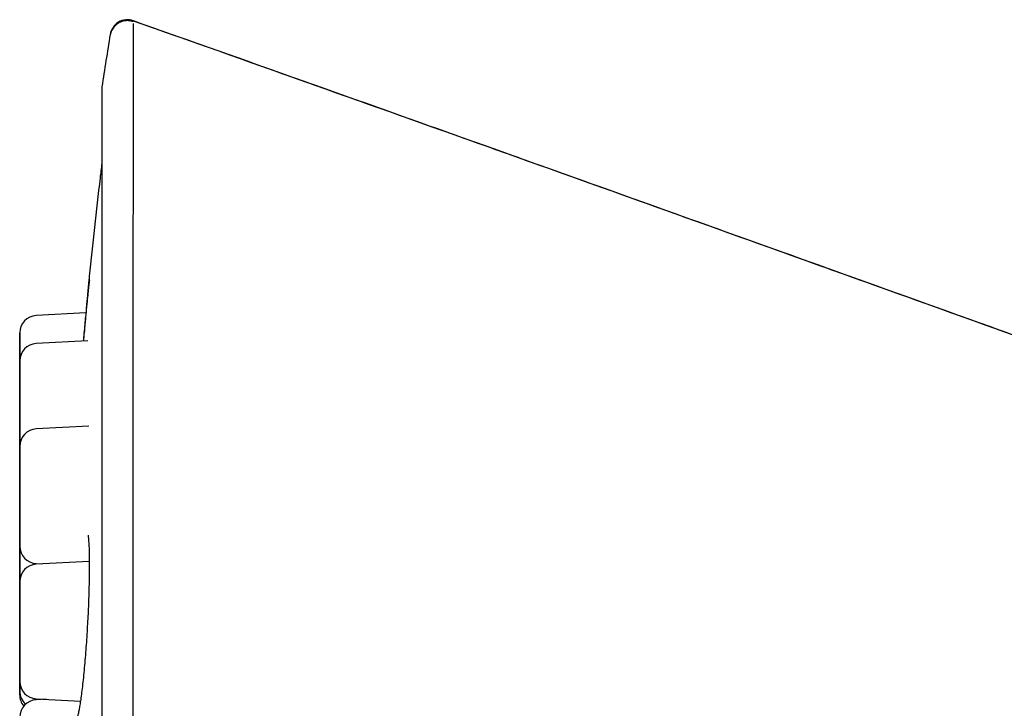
# Model space of a CAD drawing. Header units: millimetres. Extents: x 8 to 1191, y 12 to 1197.
# Tile 39 of 60: x 372 to 389, y 1138 to 1150. Entities that reach past the tile are written whole.
import ezdxf

# ---------------------------------------------------------------- set-up
doc = ezdxf.new("R2010")
doc.units = ezdxf.units.MM

msp = doc.modelspace()

# ---------------------------------------------------------------- linework, layer by layer
at = {"color": 7, "linetype": 'Continuous', "lineweight": 30}
for p, q in [((373.037, 1144.904), (372.181, 1144.859)), ((373.066, 1144.423), (372.181, 1144.376)), ((371.896, 1144.025), (371.896, 1144.011)), ((373.087, 1142.954), (372.181, 1142.906)), ((371.896, 1142.841), (371.897, 1142.827)), ((371.896, 1142.489), (371.896, 1142.481)), ((371.896, 1142.4), (371.896, 1142.41)), ((371.897, 1142.359), (371.897, 1142.346)), ((371.896, 1142.293), (371.897, 1142.27)), ((371.897, 1140.88), (371.896, 1140.859)), ((372.181, 1140.589), (372.279, 1140.584)), ((373.094, 1140.627), (372.182, 1140.579)), ((371.896, 1140.127), (371.896, 1140.105)), ((371.896, 1140.058), (371.896, 1140.044)), ((371.896, 1139.141), (371.897, 1139.127)), ((372.349, 1138.253), (372.181, 1138.244)), ((372.182, 1138.262), (372.942, 1138.222))]:
    msp.add_line(p, q, dxfattribs=at)
at = {"color": 7, "linetype": 'Continuous', "lineweight": 30, "flags": 128}
for points in [[(371.896, 1143.694), (371.896, 1143.756), (371.896, 1143.818), (371.896, 1143.878), (371.896, 1143.937), (371.896, 1143.993), (371.896, 1144.046), (371.896, 1144.095), (371.896, 1144.14), (371.896, 1144.181), (371.896, 1144.217), (371.896, 1144.248), (371.896, 1144.273), (371.896, 1144.292), (371.896, 1144.305), (371.896, 1144.312), (371.896, 1144.313), (371.896, 1144.307), (371.896, 1144.295), (371.896, 1144.277), (371.896, 1144.253), (371.896, 1144.224), (371.896, 1144.189), (371.896, 1144.149), (371.896, 1144.104), (371.896, 1144.055), (371.896, 1144.003), (371.896, 1143.947), (371.896, 1143.889), (371.896, 1143.829), (371.896, 1143.768), (371.896, 1143.706), (371.896, 1143.644), (371.896, 1143.583), (371.896, 1143.522), (371.896, 1143.464), (371.896, 1143.408), (371.896, 1143.355), (371.896, 1143.306), (371.896, 1143.26), (371.896, 1143.219), (371.896, 1143.183), (371.896, 1143.153), (371.896, 1143.128), (371.896, 1143.108), (371.896, 1143.095), (371.896, 1143.088), (371.896, 1143.088), (371.896, 1143.094), (371.896, 1143.105), (371.896, 1143.123), (371.896, 1143.147), (371.896, 1143.177), (371.896, 1143.212), (371.896, 1143.252), (371.896, 1143.297), (371.896, 1143.345), (371.896, 1143.398), (371.896, 1143.453), (371.896, 1143.511), (371.896, 1143.571), (371.896, 1143.632), (371.896, 1143.694)], [(371.897, 1143.226), (371.897, 1143.307), (371.897, 1143.387), (371.897, 1143.465), (371.897, 1143.542), (371.897, 1143.621), (371.897, 1143.696), (371.897, 1143.766), (371.897, 1143.831), (371.897, 1143.889), (371.897, 1143.94), (371.897, 1143.97), (371.897, 1143.997), (371.897, 1144.02), (371.897, 1144.052), (371.897, 1144.071), (371.897, 1144.077), (371.897, 1144.072), (371.897, 1144.06), (371.897, 1144.041), (371.897, 1144.013), (371.897, 1143.976), (371.897, 1143.932), (371.897, 1143.879), (371.897, 1143.819), (371.897, 1143.754), (371.897, 1143.683), (371.897, 1143.633), (371.897, 1143.581), (371.897, 1143.526), (371.897, 1143.423), (371.897, 1143.318), (371.897, 1143.21), (371.897, 1143.129), (371.897, 1143.049), (371.897, 1142.971), (371.897, 1142.894), (371.897, 1142.814), (371.897, 1142.74), (371.897, 1142.67), (371.897, 1142.605), (371.897, 1142.546), (371.897, 1142.495), (371.897, 1142.466), (371.897, 1142.439), (371.897, 1142.416), (371.897, 1142.384), (371.897, 1142.365), (371.897, 1142.359), (371.897, 1142.363), (371.897, 1142.376), (371.897, 1142.395), (371.897, 1142.422), (371.897, 1142.459), (371.897, 1142.459)], [(371.896, 1143.146), (371.896, 1143.208), (371.896, 1143.27), (371.896, 1143.33), (371.896, 1143.388), (371.896, 1143.444), (371.896, 1143.497), (371.896, 1143.547), (371.896, 1143.592), (371.896, 1143.633), (371.896, 1143.669), (371.896, 1143.7), (371.896, 1143.725), (371.896, 1143.744), (371.896, 1143.757), (371.896, 1143.764), (371.896, 1143.764), (371.896, 1143.759), (371.896, 1143.747), (371.896, 1143.729), (371.896, 1143.705), (371.896, 1143.675), (371.896, 1143.64), (371.896, 1143.6), (371.896, 1143.556), (371.896, 1143.507), (371.896, 1143.455), (371.896, 1143.399), (371.896, 1143.341), (371.896, 1143.281), (371.896, 1143.22), (371.896, 1143.158), (371.896, 1143.096), (371.896, 1143.034), (371.896, 1142.974), (371.896, 1142.916), (371.896, 1142.86), (371.896, 1142.807), (371.896, 1142.757), (371.896, 1142.712), (371.896, 1142.671), (371.896, 1142.635), (371.896, 1142.604), (371.896, 1142.579), (371.896, 1142.56), (371.896, 1142.547), (371.896, 1142.54), (371.896, 1142.54), (371.896, 1142.545), (371.896, 1142.557), (371.896, 1142.575), (371.896, 1142.599), (371.896, 1142.629), (371.896, 1142.664), (371.896, 1142.704), (371.896, 1142.748), (371.896, 1142.797), (371.896, 1142.849), (371.896, 1142.905), (371.896, 1142.963), (371.896, 1143.023), (371.896, 1143.084), (371.896, 1143.146)], [(371.897, 1143.212), (371.897, 1143.274), (371.897, 1143.335), (371.897, 1143.396), (371.897, 1143.454), (371.897, 1143.51), (371.897, 1143.563), (371.897, 1143.613), (371.897, 1143.658), (371.897, 1143.699), (371.897, 1143.735), (371.897, 1143.766), (371.897, 1143.791), (371.897, 1143.81), (371.897, 1143.823), (371.897, 1143.83), (371.897, 1143.83), (371.897, 1143.825), (371.897, 1143.813), (371.897, 1143.795), (371.897, 1143.771), (371.897, 1143.741), (371.897, 1143.706), (371.897, 1143.666), (371.897, 1143.622), (371.897, 1143.573), (371.897, 1143.52), (371.897, 1143.465), (371.897, 1143.407), (371.897, 1143.347), (371.897, 1143.286), (371.897, 1143.224), (371.897, 1143.162), (371.897, 1143.1), (371.897, 1143.04), (371.897, 1142.982), (371.897, 1142.926), (371.897, 1142.873), (371.897, 1142.823), (371.897, 1142.778), (371.897, 1142.737), (371.897, 1142.701), (371.897, 1142.67), (371.897, 1142.645), (371.897, 1142.626), (371.897, 1142.613), (371.897, 1142.606), (371.897, 1142.605), (371.897, 1142.611), (371.897, 1142.623), (371.897, 1142.641), (371.897, 1142.665), (371.897, 1142.695), (371.897, 1142.73), (371.897, 1142.77), (371.897, 1142.814), (371.897, 1142.863), (371.897, 1142.915), (371.897, 1142.971), (371.897, 1143.029), (371.897, 1143.089), (371.897, 1143.15), (371.897, 1143.212)], [(371.896, 1142.424), (371.896, 1142.456), (371.896, 1142.475), (371.896, 1142.481), (371.896, 1142.476), (371.896, 1142.464), (371.896, 1142.445), (371.896, 1142.417), (371.896, 1142.38), (371.896, 1142.336), (371.896, 1142.283), (371.896, 1142.223), (371.896, 1142.158), (371.896, 1142.087), (371.896, 1142.037), (371.896, 1141.985), (371.896, 1141.93), (371.896, 1141.827), (371.896, 1141.722), (371.896, 1141.614), (371.896, 1141.533), (371.896, 1141.453), (371.896, 1141.375), (371.896, 1141.298), (371.896, 1141.218), (371.896, 1141.143), (371.896, 1141.074), (371.896, 1141.009), (371.896, 1140.95), (371.896, 1140.899), (371.896, 1140.87), (371.896, 1140.843), (371.896, 1140.82), (371.896, 1140.788), (371.896, 1140.769), (371.896, 1140.763), (371.896, 1140.767), (371.896, 1140.779), (371.896, 1140.799), (371.896, 1140.799)], [(371.897, 1142.361), (371.897, 1142.358), (371.897, 1142.349), (371.897, 1142.334), (371.897, 1142.313), (371.897, 1142.286), (371.897, 1142.254), (371.897, 1142.217), (371.897, 1142.174), (371.897, 1142.128), (371.897, 1142.077), (371.897, 1142.023), (371.897, 1141.966), (371.897, 1141.907), (371.897, 1141.846), (371.897, 1141.785), (371.897, 1141.723), (371.897, 1141.661), (371.897, 1141.6), (371.897, 1141.54), (371.897, 1141.483), (371.897, 1141.428), (371.897, 1141.377), (371.897, 1141.33), (371.897, 1141.286), (371.897, 1141.248), (371.897, 1141.215), (371.897, 1141.187), (371.897, 1141.165), (371.897, 1141.149), (371.897, 1141.139), (371.897, 1141.135), (371.897, 1141.137), (371.897, 1141.146), (371.897, 1141.161), (371.897, 1141.182), (371.897, 1141.209), (371.897, 1141.241), (371.897, 1141.279), (371.897, 1141.321), (371.897, 1141.368), (371.897, 1141.418), (371.897, 1141.472), (371.897, 1141.529), (371.897, 1141.588), (371.897, 1141.649), (371.897, 1141.711), (371.897, 1141.773), (371.897, 1141.835), (371.897, 1141.896), (371.897, 1141.955), (371.897, 1142.012), (371.897, 1142.067), (371.897, 1142.118), (371.897, 1142.166), (371.897, 1142.209), (371.897, 1142.247), (371.897, 1142.281), (371.897, 1142.309), (371.897, 1142.331), (371.897, 1142.347), (371.897, 1142.357), (371.897, 1142.361)], [(371.896, 1141.616), (371.896, 1141.678), (371.896, 1141.739), (371.896, 1141.8), (371.896, 1141.858), (371.896, 1141.914), (371.896, 1141.967), (371.896, 1142.017), (371.896, 1142.062), (371.896, 1142.103), (371.896, 1142.139), (371.896, 1142.17), (371.896, 1142.195), (371.896, 1142.214), (371.896, 1142.227), (371.896, 1142.234), (371.896, 1142.234), (371.896, 1142.229), (371.896, 1142.217), (371.896, 1142.199), (371.896, 1142.175), (371.896, 1142.145), (371.896, 1142.11), (371.896, 1142.07), (371.896, 1142.026), (371.896, 1141.977), (371.896, 1141.924), (371.896, 1141.869), (371.896, 1141.811), (371.896, 1141.751), (371.896, 1141.69), (371.896, 1141.628), (371.896, 1141.566), (371.896, 1141.504), (371.896, 1141.444), (371.896, 1141.386), (371.896, 1141.33), (371.896, 1141.277), (371.896, 1141.227), (371.896, 1141.182), (371.896, 1141.141), (371.896, 1141.105), (371.896, 1141.074), (371.896, 1141.049), (371.896, 1141.03), (371.896, 1141.017), (371.896, 1141.01), (371.896, 1141.009), (371.896, 1141.015), (371.896, 1141.027), (371.896, 1141.045), (371.896, 1141.069), (371.896, 1141.099), (371.896, 1141.134), (371.896, 1141.174), (371.896, 1141.218), (371.896, 1141.267), (371.896, 1141.319), (371.896, 1141.375), (371.896, 1141.433), (371.896, 1141.493), (371.896, 1141.554), (371.896, 1141.616)], [(371.896, 1139.995), (371.896, 1140.057), (371.896, 1140.118), (371.896, 1140.178), (371.896, 1140.237), (371.896, 1140.293), (371.896, 1140.346), (371.896, 1140.395), (371.896, 1140.441), (371.896, 1140.482), (371.896, 1140.517), (371.896, 1140.548), (371.896, 1140.573), (371.896, 1140.592), (371.896, 1140.605), (371.896, 1140.612), (371.896, 1140.613), (371.896, 1140.607), (371.896, 1140.595), (371.896, 1140.577), (371.896, 1140.553), (371.896, 1140.524), (371.896, 1140.489), (371.896, 1140.449), (371.896, 1140.404), (371.896, 1140.355), (371.896, 1140.303), (371.896, 1140.248), (371.896, 1140.19), (371.896, 1140.13), (371.896, 1140.068), (371.896, 1140.006), (371.896, 1139.944), (371.896, 1139.883), (371.896, 1139.823), (371.896, 1139.764), (371.896, 1139.708), (371.896, 1139.655), (371.896, 1139.606), (371.896, 1139.56), (371.896, 1139.519), (371.896, 1139.483), (371.896, 1139.453), (371.896, 1139.428), (371.896, 1139.409), (371.896, 1139.396), (371.896, 1139.389), (371.896, 1139.388), (371.896, 1139.394), (371.896, 1139.406), (371.896, 1139.424), (371.896, 1139.448), (371.896, 1139.477), (371.896, 1139.512), (371.896, 1139.552), (371.896, 1139.597), (371.896, 1139.645), (371.896, 1139.698), (371.896, 1139.753), (371.896, 1139.811), (371.896, 1139.871), (371.896, 1139.933), (371.896, 1139.995)], [(371.897, 1139.414), (371.897, 1139.476), (371.897, 1139.538), (371.897, 1139.598), (371.897, 1139.657), (371.897, 1139.713), (371.897, 1139.766), (371.897, 1139.815), (371.897, 1139.86), (371.897, 1139.901), (371.897, 1139.937), (371.897, 1139.968), (371.897, 1139.993), (371.897, 1140.012), (371.897, 1140.025), (371.897, 1140.032), (371.897, 1140.033), (371.897, 1140.027), (371.897, 1140.015), (371.897, 1139.997), (371.897, 1139.973), (371.897, 1139.944), (371.897, 1139.909), (371.897, 1139.869), (371.897, 1139.824), (371.897, 1139.775), (371.897, 1139.723), (371.897, 1139.667), (371.897, 1139.609), (371.897, 1139.549), (371.897, 1139.488), (371.897, 1139.426), (371.897, 1139.364), (371.897, 1139.303), (371.897, 1139.242), (371.897, 1139.184), (371.897, 1139.128), (371.897, 1139.075), (371.897, 1139.026), (371.897, 1138.98), (371.897, 1138.939), (371.897, 1138.903), (371.897, 1138.873), (371.897, 1138.848), (371.897, 1138.828), (371.897, 1138.815), (371.897, 1138.808), (371.897, 1138.808), (371.897, 1138.814), (371.897, 1138.825), (371.897, 1138.843), (371.897, 1138.867), (371.897, 1138.897), (371.897, 1138.932), (371.897, 1138.972), (371.897, 1139.017), (371.897, 1139.065), (371.897, 1139.118), (371.897, 1139.173), (371.897, 1139.231), (371.897, 1139.291), (371.897, 1139.352), (371.897, 1139.414)], [(371.896, 1139.24), (371.896, 1139.302), (371.896, 1139.363), (371.896, 1139.424), (371.896, 1139.482), (371.896, 1139.538), (371.896, 1139.591), (371.896, 1139.64), (371.896, 1139.686), (371.896, 1139.727), (371.896, 1139.763), (371.896, 1139.793), (371.896, 1139.818), (371.896, 1139.838), (371.896, 1139.851), (371.896, 1139.857), (371.896, 1139.858), (371.896, 1139.852), (371.896, 1139.84), (371.896, 1139.822), (371.896, 1139.799), (371.896, 1139.769), (371.896, 1139.734), (371.896, 1139.694), (371.896, 1139.649), (371.896, 1139.601), (371.896, 1139.548), (371.896, 1139.493), (371.896, 1139.435), (371.896, 1139.375), (371.896, 1139.314), (371.896, 1139.252), (371.896, 1139.19), (371.896, 1139.128), (371.896, 1139.068), (371.896, 1139.009), (371.896, 1138.953), (371.896, 1138.9), (371.896, 1138.851), (371.896, 1138.806), (371.896, 1138.765), (371.896, 1138.729), (371.896, 1138.698), (371.896, 1138.673), (371.896, 1138.654), (371.896, 1138.641), (371.896, 1138.634), (371.896, 1138.633), (371.896, 1138.639), (371.896, 1138.651), (371.896, 1138.669), (371.896, 1138.693), (371.896, 1138.722), (371.896, 1138.757), (371.896, 1138.797), (371.896, 1138.842), (371.896, 1138.891), (371.896, 1138.943), (371.896, 1138.999), (371.896, 1139.057), (371.896, 1139.117), (371.896, 1139.178), (371.896, 1139.24)], [(371.897, 1139.245), (371.897, 1139.307), (371.897, 1139.369), (371.897, 1139.429), (371.897, 1139.487), (371.897, 1139.543), (371.897, 1139.596), (371.897, 1139.646), (371.897, 1139.691), (371.897, 1139.732), (371.897, 1139.768), (371.897, 1139.799), (371.897, 1139.824), (371.897, 1139.843), (371.897, 1139.856), (371.897, 1139.863), (371.897, 1139.864), (371.897, 1139.858), (371.897, 1139.846), (371.897, 1139.828), (371.897, 1139.804), (371.897, 1139.774), (371.897, 1139.739), (371.897, 1139.699), (371.897, 1139.655), (371.897, 1139.606), (371.897, 1139.554), (371.897, 1139.498), (371.897, 1139.44), (371.897, 1139.38), (371.897, 1139.319), (371.897, 1139.257), (371.897, 1139.195), (371.897, 1139.134), (371.897, 1139.073), (371.897, 1139.015), (371.897, 1138.959), (371.897, 1138.906), (371.897, 1138.856), (371.897, 1138.811), (371.897, 1138.77), (371.897, 1138.734), (371.897, 1138.703), (371.897, 1138.678), (371.897, 1138.659), (371.897, 1138.646), (371.897, 1138.639), (371.897, 1138.639), (371.897, 1138.644), (371.897, 1138.656), (371.897, 1138.674), (371.897, 1138.698), (371.897, 1138.728), (371.897, 1138.763), (371.897, 1138.803), (371.897, 1138.847), (371.897, 1138.896), (371.897, 1138.949), (371.897, 1139.004), (371.897, 1139.062), (371.897, 1139.122), (371.897, 1139.183), (371.897, 1139.245)], [(371.896, 1139.179), (371.896, 1139.241), (371.896, 1139.303), (371.896, 1139.363), (371.896, 1139.421), (371.896, 1139.477), (371.896, 1139.53), (371.896, 1139.58), (371.896, 1139.625), (371.896, 1139.666), (371.896, 1139.702), (371.896, 1139.733), (371.896, 1139.758), (371.896, 1139.777), (371.896, 1139.79), (371.896, 1139.797), (371.896, 1139.798), (371.896, 1139.792), (371.896, 1139.78), (371.896, 1139.762), (371.896, 1139.738), (371.896, 1139.708), (371.896, 1139.673), (371.896, 1139.633), (371.896, 1139.589), (371.896, 1139.54), (371.896, 1139.488), (371.896, 1139.432), (371.896, 1139.374), (371.896, 1139.314), (371.896, 1139.253), (371.896, 1139.191), (371.896, 1139.129), (371.896, 1139.068), (371.896, 1139.007), (371.896, 1138.949), (371.896, 1138.893), (371.896, 1138.84), (371.896, 1138.79), (371.896, 1138.745), (371.896, 1138.704), (371.896, 1138.668), (371.896, 1138.637), (371.896, 1138.612), (371.896, 1138.593), (371.896, 1138.58), (371.896, 1138.573), (371.896, 1138.573), (371.896, 1138.578), (371.896, 1138.59), (371.896, 1138.608), (371.896, 1138.632), (371.896, 1138.662), (371.896, 1138.697), (371.896, 1138.737), (371.896, 1138.781), (371.896, 1138.83), (371.896, 1138.883), (371.896, 1138.938), (371.896, 1138.996), (371.896, 1139.056), (371.896, 1139.117), (371.896, 1139.179)]]:
    msp.add_lwpolyline(points, dxfattribs=at)
at = {"color": 7, "linetype": 'Continuous', "lineweight": 30}
for centre, radius, start, end in [((373.75, 1149.652), 0.3, 70.541, 170.7916), ((482.047, 1132.101), 110.01, 170.79691, 171.26956), ((372.196, 1144.559), 0.3, 92.9999, 179.9952), ((372.197, 1144.077), 0.3, 92.9999, 179.9952), ((372.197, 1142.607), 0.3, 92.9999, 179.9952), ((372.197, 1140.889), 0.3, 179.9952, 266.9999), ((372.197, 1140.279), 0.3, 92.9999, 179.9952), ((372.197, 1138.561), 0.3, 179.9952, 266.9999), ((372.196, 1138.326), 0.3, 179.9952, 219.6103), ((372.197, 1138.392), 0.3, 179.9952, 228.2689), ((372.197, 1137.945), 0.3, 92.9999, 179.9952)]:
    msp.add_arc(centre, radius, start, end, dxfattribs=at)
for points, knots in [([(373.85, 1149.919), (373.826, 1149.926), (373.779, 1149.938), (373.718, 1149.936), (373.675, 1149.927), (373.645, 1149.918), (373.613, 1149.904), (373.572, 1149.88), (373.532, 1149.845), (373.501, 1149.806), (373.48, 1149.769), (373.463, 1149.729), (373.457, 1149.699), (373.454, 1149.685)], [0, 0, 0, 0, 0.146145, 0.273451, 0.343888, 0.400961, 0.449167, 0.545756, 0.674081, 0.748786, 0.829024, 0.913326, 1, 1, 1, 1]), ([(373.85, 1149.888), (373.85, 1149.876), (373.85, 1149.843), (373.85, 1149.527), (373.849, 1148.983), (373.848, 1148.234), (373.847, 1147.315), (373.846, 1146.25), (373.846, 1145.062), (373.845, 1143.634), (373.844, 1141.952), (373.843, 1140.02), (373.842, 1138.354), (373.841, 1137.017), (373.84, 1136.026), (373.839, 1135.042), (373.838, 1134.068), (373.836, 1133.108), (373.834, 1131.685), (373.831, 1129.793), (373.828, 1127.469), (373.823, 1125.225), (373.815, 1123.102), (373.803, 1121.135), (373.787, 1119.354), (373.765, 1117.792), (373.741, 1116.472), (373.717, 1115.412), (373.701, 1114.642), (373.701, 1114.141), (373.727, 1114.061), (373.74, 1114.021)], [0, 0, 0, 0, 0.0207906, 0.0578858, 0.0941646, 0.1296281, 0.1642674, 0.1980912, 0.2311057, 0.2633118, 0.304974, 0.3451988, 0.3839914, 0.4028537, 0.4213554, 0.4394973, 0.45728, 0.4747041, 0.4917708, 0.534524, 0.5772232, 0.6198681, 0.6624443, 0.7049348, 0.7473402, 0.7896533, 0.8318699, 0.8740092, 0.9160856, 0.958087, 1, 1, 1, 1]), ([(373.85, 1149.935), (374.832, 1149.588), (376.791, 1148.894), (379.72, 1147.851), (382.631, 1146.811), (385.526, 1145.773), (388.405, 1144.74), (391.437, 1143.652), (394.621, 1142.511), (397.955, 1141.319), (401.27, 1140.14), (403.474, 1139.362), (404.573, 1138.975)], [0, 0, 0, 0, 0.095813, 0.191113, 0.285902, 0.380178, 0.473945, 0.567201, 0.676458, 0.785009, 0.892856, 1, 1, 1, 1]), ([(404.558, 1138.974), (403.678, 1139.285), (401.85, 1139.929), (399.072, 1140.916), (396.216, 1141.935), (393.346, 1142.963), (390.46, 1143.998), (387.614, 1145.02), (384.809, 1146.027), (382.044, 1147.018), (379.263, 1148.011), (376.533, 1148.983), (374.729, 1149.622), (373.857, 1149.93)], [0, 0, 0, 0, 0.085876, 0.178368, 0.271379, 0.364909, 0.458959, 0.553531, 0.643177, 0.733287, 0.823863, 0.914905, 1, 1, 1, 1]), ([(373.312, 1148.797), (373.311, 1148.796), (373.311, 1148.792), (373.31, 1148.787), (373.31, 1148.781), (373.31, 1148.777), (373.309, 1148.775), (373.309, 1148.772), (373.309, 1148.771), (373.309, 1148.769), (373.309, 1148.766), (373.309, 1148.76), (373.309, 1148.746), (373.309, 1148.726), (373.309, 1148.701), (373.309, 1148.671), (373.309, 1148.635), (373.309, 1148.593), (373.309, 1148.546), (373.309, 1148.493), (373.309, 1148.435), (373.309, 1148.371), (373.309, 1148.302), (373.309, 1148.227), (373.309, 1148.147), (373.309, 1148.061), (373.309, 1147.97), (373.309, 1147.874), (373.309, 1147.772), (373.309, 1147.665), (373.309, 1147.565), (373.309, 1147.498), (373.309, 1147.471)], [0, 0, 0, 0, 0.0005016, 0.0018877, 0.0030104, 0.0041813, 0.0060203, 0.0088057, 0.0134679, 0.0219178, 0.0392186, 0.0852361, 0.1343497, 0.181093, 0.2275142, 0.2738451, 0.32014, 0.3664177, 0.4126862, 0.4589493, 0.505209, 0.5514665, 0.5977225, 0.6439774, 0.6902315, 0.736485, 0.7827381, 0.8289909, 0.8752434, 0.9214956, 0.9677477, 1, 1, 1, 1]), ([(373.309, 1148.766), (373.309, 1148.766), (373.309, 1148.766), (373.309, 1148.764), (373.309, 1148.758), (373.309, 1148.747), (373.309, 1148.729), (373.309, 1148.706), (373.31, 1148.676), (373.31, 1148.641), (373.31, 1148.601), (373.31, 1148.555), (373.31, 1148.503), (373.31, 1148.446), (373.31, 1148.383), (373.31, 1148.315), (373.31, 1148.241), (373.31, 1148.162), (373.31, 1148.077), (373.31, 1147.987), (373.31, 1147.892), (373.31, 1147.791), (373.31, 1147.686), (373.31, 1147.574), (373.31, 1147.458), (373.31, 1147.336), (373.31, 1147.209), (373.31, 1147.078), (373.31, 1146.941), (373.31, 1146.799), (373.31, 1146.652), (373.31, 1146.5), (373.31, 1146.343), (373.31, 1146.182), (373.31, 1146.016), (373.31, 1145.845), (373.31, 1145.669), (373.31, 1145.489), (373.31, 1145.305), (373.31, 1145.115), (373.31, 1144.922), (373.31, 1144.724), (373.31, 1144.522), (373.31, 1144.316), (373.31, 1144.105), (373.31, 1143.891), (373.31, 1143.673), (373.31, 1143.45), (373.31, 1143.224), (373.31, 1142.994), (373.31, 1142.761), (373.31, 1142.524), (373.31, 1142.283), (373.31, 1142.039), (373.31, 1141.791), (373.31, 1141.54), (373.31, 1141.287), (373.31, 1141.03), (373.311, 1140.769), (373.311, 1140.506), (373.311, 1140.241), (373.311, 1139.972), (373.311, 1139.701), (373.311, 1139.427), (373.311, 1139.151), (373.311, 1138.872), (373.311, 1138.591), (373.311, 1138.308), (373.311, 1138.023), (373.311, 1137.736), (373.311, 1137.447), (373.311, 1137.156), (373.311, 1136.863), (373.311, 1136.569), (373.311, 1136.273), (373.311, 1135.976), (373.311, 1135.678), (373.311, 1135.378), (373.311, 1135.077), (373.311, 1134.776), (373.311, 1134.473), (373.311, 1134.17), (373.311, 1133.865), (373.311, 1133.561), (373.311, 1133.255), (373.311, 1132.95), (373.311, 1132.644), (373.311, 1132.338), (373.311, 1132.032), (373.311, 1131.725), (373.311, 1131.419), (373.311, 1131.114), (373.311, 1130.808), (373.311, 1130.503), (373.311, 1130.199), (373.311, 1129.895), (373.311, 1129.592), (373.311, 1129.289), (373.311, 1128.988), (373.311, 1128.688), (373.311, 1128.389), (373.311, 1128.091), (373.311, 1127.794), (373.311, 1127.499), (373.311, 1127.206), (373.311, 1126.914), (373.311, 1126.624), (373.311, 1126.336), (373.311, 1126.049), (373.311, 1125.765), (373.311, 1125.483), (373.311, 1125.203), (373.311, 1124.925), (373.311, 1124.65), (373.311, 1124.378), (373.311, 1124.108), (373.31, 1123.84), (373.31, 1123.576), (373.31, 1123.314), (373.31, 1123.055), (373.31, 1122.8), (373.31, 1122.547), (373.31, 1122.298), (373.31, 1122.052), (373.31, 1121.809), (373.31, 1121.57), (373.31, 1121.335), (373.31, 1121.103), (373.31, 1120.875), (373.31, 1120.65), (373.31, 1120.43), (373.31, 1120.213), (373.31, 1120), (373.31, 1119.792), (373.31, 1119.588), (373.31, 1119.387), (373.31, 1119.192), (373.31, 1119), (373.31, 1118.813), (373.31, 1118.63), (373.31, 1118.452), (373.31, 1118.279), (373.31, 1118.11), (373.31, 1117.946), (373.31, 1117.787), (373.31, 1117.632), (373.31, 1117.483), (373.31, 1117.338), (373.31, 1117.198), (373.31, 1117.064), (373.31, 1116.934), (373.31, 1116.81), (373.31, 1116.69), (373.31, 1116.576), (373.31, 1116.468), (373.31, 1116.364), (373.31, 1116.266), (373.31, 1116.173), (373.31, 1116.085), (373.31, 1116.003), (373.31, 1115.926), (373.31, 1115.855), (373.31, 1115.789), (373.31, 1115.729), (373.31, 1115.674), (373.31, 1115.625), (373.31, 1115.582), (373.309, 1115.544), (373.309, 1115.511), (373.309, 1115.484), (373.309, 1115.463), (373.309, 1115.448), (373.309, 1115.44), (373.309, 1115.436), (373.309, 1115.436), (373.309, 1115.436)], [0, 0, 0, 0, 0.000454, 0.003163, 0.007582, 0.013067, 0.018852, 0.024703, 0.030574, 0.036451, 0.042332, 0.048214, 0.054097, 0.05998, 0.065864, 0.071748, 0.077632, 0.083516, 0.089401, 0.095285, 0.10117, 0.107054, 0.112939, 0.118824, 0.124708, 0.130593, 0.136478, 0.142362, 0.148247, 0.154132, 0.160016, 0.165901, 0.171786, 0.177671, 0.183555, 0.18944, 0.195325, 0.20121, 0.207094, 0.212979, 0.218864, 0.224748, 0.230633, 0.236518, 0.242403, 0.248287, 0.254172, 0.260057, 0.265942, 0.271826, 0.277711, 0.283596, 0.289481, 0.295365, 0.30125, 0.307135, 0.31302, 0.318905, 0.324789, 0.330674, 0.336559, 0.342444, 0.348328, 0.354213, 0.360098, 0.365983, 0.371867, 0.377752, 0.383637, 0.389522, 0.395406, 0.401291, 0.407176, 0.413061, 0.418945, 0.42483, 0.430715, 0.4366, 0.442485, 0.448369, 0.454254, 0.460139, 0.466024, 0.471908, 0.477793, 0.483678, 0.489563, 0.495447, 0.501332, 0.507217, 0.513102, 0.518986, 0.524871, 0.530756, 0.536641, 0.542525, 0.54841, 0.554295, 0.56018, 0.566065, 0.571949, 0.577834, 0.583719, 0.589604, 0.595488, 0.601373, 0.607258, 0.613143, 0.619027, 0.624912, 0.630797, 0.636682, 0.642566, 0.648451, 0.654336, 0.660221, 0.666105, 0.67199, 0.677875, 0.68376, 0.689644, 0.695529, 0.701414, 0.707299, 0.713184, 0.719068, 0.724953, 0.730838, 0.736723, 0.742607, 0.748492, 0.754377, 0.760262, 0.766146, 0.772031, 0.777916, 0.783801, 0.789685, 0.79557, 0.801455, 0.80734, 0.813224, 0.819109, 0.824994, 0.830878, 0.836763, 0.842648, 0.848533, 0.854417, 0.860302, 0.866187, 0.872071, 0.877956, 0.883841, 0.889725, 0.89561, 0.901495, 0.907379, 0.913264, 0.919148, 0.925033, 0.930917, 0.936801, 0.942686, 0.948569, 0.954453, 0.960336, 0.966219, 0.9721, 0.97798, 0.983855, 0.989719, 0.995549, 0.998695, 1, 1, 1, 1]), ([(373.31, 1147.479), (373.3, 1147.395), (373.255, 1147.027), (373.182, 1146.379), (373.122, 1145.815), (373.093, 1145.536)], [0, 0, 0, 0, 0.131156, 0.56828, 1, 1, 1, 1]), ([(373.093, 1145.536), (373.093, 1145.535), (373.092, 1145.535), (373.091, 1145.518), (373.088, 1145.485), (373.083, 1145.434), (373.077, 1145.369), (373.07, 1145.289), (373.061, 1145.196), (373.051, 1145.089), (373.04, 1144.971), (373.029, 1144.842), (373.016, 1144.703), (373.003, 1144.562), (372.994, 1144.465), (372.99, 1144.419)], [0, 0, 0, 0, 0.003711, 0.087183, 0.17052, 0.254545, 0.338868, 0.422318, 0.505711, 0.589867, 0.673992, 0.757376, 0.840838, 0.925192, 1, 1, 1, 1]), ([(373.099, 1145.463), (373.098, 1145.461), (373.096, 1145.459), (373.092, 1145.44), (373.087, 1145.405), (373.08, 1145.346), (373.073, 1145.272), (373.064, 1145.187), (373.055, 1145.094), (373.045, 1144.996), (373.036, 1144.894), (373.026, 1144.789), (373.017, 1144.682), (373.005, 1144.56), (372.997, 1144.47), (372.993, 1144.419)], [0, 0, 0, 0, 0.066743, 0.132346, 0.227511, 0.318838, 0.406279, 0.48978, 0.569232, 0.644516, 0.715529, 0.782868, 0.849148, 0.91465, 1, 1, 1, 1]), ([(373.093, 1145.536), (373.092, 1145.53), (373.091, 1145.518), (373.092, 1145.491), (373.093, 1145.468), (373.094, 1145.462)], [0, 0, 0, 0, 0.427896, 0.850619, 1, 1, 1, 1]), ([(371.896, 1143.709), (371.896, 1143.736), (371.896, 1143.79), (371.896, 1143.87), (371.896, 1143.948), (371.896, 1144.027), (371.896, 1144.104), (371.896, 1144.18), (371.896, 1144.25), (371.896, 1144.314), (371.896, 1144.373), (371.896, 1144.418), (371.896, 1144.453), (371.896, 1144.48), (371.896, 1144.509), (371.896, 1144.537), (371.896, 1144.556), (371.896, 1144.561), (371.896, 1144.556), (371.896, 1144.544), (371.896, 1144.524), (371.896, 1144.496), (371.896, 1144.46), (371.896, 1144.415), (371.896, 1144.363), (371.896, 1144.303), (371.896, 1144.237), (371.896, 1144.174), (371.896, 1144.116), (371.896, 1144.063), (371.896, 1143.994), (371.896, 1143.907), (371.896, 1143.8), (371.896, 1143.701), (371.896, 1143.611), (371.896, 1143.531), (371.896, 1143.453), (371.896, 1143.374), (371.896, 1143.296), (371.896, 1143.221), (371.896, 1143.151), (371.896, 1143.086), (371.896, 1143.028), (371.896, 1142.982), (371.896, 1142.947), (371.896, 1142.921), (371.896, 1142.892), (371.896, 1142.864), (371.896, 1142.845), (371.896, 1142.84), (371.896, 1142.845), (371.896, 1142.857), (371.896, 1142.876), (371.896, 1142.904), (371.896, 1142.94), (371.896, 1142.985), (371.896, 1143.038), (371.896, 1143.098), (371.896, 1143.163), (371.896, 1143.227), (371.896, 1143.285), (371.896, 1143.337), (371.896, 1143.407), (371.896, 1143.494), (371.896, 1143.601), (371.896, 1143.672), (371.896, 1143.709)], [0, 0, 0, 0, 0.015048, 0.029974, 0.044912, 0.059997, 0.076298, 0.092451, 0.108629, 0.125004, 0.141304, 0.157457, 0.168232, 0.179069, 0.190018, 0.210021, 0.229908, 0.249999, 0.265029, 0.279949, 0.294893, 0.309997, 0.326298, 0.342451, 0.358629, 0.375004, 0.391304, 0.407457, 0.418232, 0.429069, 0.440018, 0.460022, 0.479908, 0.499999, 0.515029, 0.529949, 0.544893, 0.559997, 0.576298, 0.592451, 0.608629, 0.625004, 0.641304, 0.657457, 0.668232, 0.679069, 0.690018, 0.710022, 0.729908, 0.749999, 0.765029, 0.779949, 0.794893, 0.809997, 0.826298, 0.842451, 0.858629, 0.875004, 0.891304, 0.907458, 0.918232, 0.929069, 0.940018, 0.960044, 0.979931, 1, 1, 1, 1]), ([(371.896, 1143.16), (371.896, 1143.187), (371.896, 1143.241), (371.896, 1143.321), (371.896, 1143.4), (371.896, 1143.478), (371.896, 1143.556), (371.896, 1143.631), (371.896, 1143.702), (371.896, 1143.766), (371.896, 1143.825), (371.896, 1143.87), (371.896, 1143.905), (371.896, 1143.931), (371.896, 1143.961), (371.896, 1143.988), (371.896, 1144.008), (371.896, 1144.013), (371.896, 1144.008), (371.896, 1143.996), (371.896, 1143.976), (371.896, 1143.948), (371.896, 1143.912), (371.896, 1143.867), (371.896, 1143.831), (371.896, 1143.813)], [0, 0, 0, 0, 0.0419609, 0.0835803, 0.1252338, 0.1672957, 0.2127482, 0.2577898, 0.3029008, 0.3485596, 0.3940124, 0.4390539, 0.4690979, 0.4993152, 0.5298457, 0.5856233, 0.6410757, 0.6970961, 0.7390067, 0.7806089, 0.8222799, 0.8643949, 0.9098475, 0.954889, 1, 1, 1, 1]), ([(371.897, 1142.504), (371.897, 1142.521), (371.897, 1142.555), (371.897, 1142.615), (371.897, 1142.681), (371.897, 1142.744), (371.897, 1142.803), (371.897, 1142.855), (371.897, 1142.924), (371.897, 1143.012), (371.897, 1143.118), (371.897, 1143.19), (371.897, 1143.226)], [0, 0, 0, 0, 0.102686, 0.20662, 0.310084, 0.412612, 0.481001, 0.549784, 0.619281, 0.746391, 0.872618, 1, 1, 1, 1]), ([(371.896, 1142.468), (371.896, 1142.475), (371.896, 1142.5), (371.896, 1142.55), (371.896, 1142.615), (371.896, 1142.678), (371.896, 1142.737), (371.896, 1142.789), (371.896, 1142.858), (371.896, 1142.946), (371.896, 1143.052), (371.896, 1143.124), (371.896, 1143.16)], [0, 0, 0, 0, 0.048142, 0.158393, 0.268146, 0.376906, 0.449453, 0.522417, 0.596139, 0.730975, 0.864875, 1, 1, 1, 1]), ([(371.896, 1142.598), (371.896, 1142.578), (371.896, 1142.536), (371.896, 1142.48), (371.896, 1142.434), (371.896, 1142.399), (371.896, 1142.373), (371.896, 1142.343), (371.896, 1142.316), (371.896, 1142.297), (371.896, 1142.291), (371.896, 1142.296), (371.896, 1142.308), (371.896, 1142.328), (371.896, 1142.356), (371.896, 1142.392), (371.896, 1142.423), (371.896, 1142.438)], [0, 0, 0, 0, 0.064641, 0.134759, 0.204243, 0.25059, 0.297205, 0.344303, 0.430349, 0.515893, 0.602314, 0.666967, 0.731145, 0.795429, 0.860399, 0.930516, 1, 1, 1, 1]), ([(371.897, 1141.756), (371.897, 1141.783), (371.897, 1141.837), (371.897, 1141.917), (371.897, 1141.995), (371.897, 1142.074), (371.897, 1142.152), (371.897, 1142.227), (371.897, 1142.297), (371.897, 1142.362), (371.897, 1142.42), (371.897, 1142.466), (371.897, 1142.501), (371.897, 1142.527), (371.897, 1142.556), (371.897, 1142.584), (371.897, 1142.603), (371.897, 1142.608), (371.897, 1142.603), (371.897, 1142.591), (371.897, 1142.572), (371.897, 1142.544), (371.897, 1142.508), (371.897, 1142.463), (371.897, 1142.41), (371.897, 1142.35), (371.897, 1142.285), (371.897, 1142.221), (371.897, 1142.163), (371.897, 1142.111), (371.897, 1142.041), (371.897, 1141.954), (371.897, 1141.848), (371.897, 1141.748), (371.897, 1141.659), (371.897, 1141.579), (371.897, 1141.5), (371.897, 1141.421), (371.897, 1141.344), (371.897, 1141.268), (371.897, 1141.198), (371.897, 1141.134), (371.897, 1141.075), (371.897, 1141.03), (371.897, 1140.995), (371.897, 1140.968), (371.897, 1140.939), (371.897, 1140.911), (371.897, 1140.892), (371.897, 1140.887), (371.897, 1140.892), (371.897, 1140.904), (371.897, 1140.924), (371.897, 1140.952), (371.897, 1140.988), (371.897, 1141.033), (371.897, 1141.085), (371.897, 1141.145), (371.897, 1141.211), (371.897, 1141.274), (371.897, 1141.332), (371.897, 1141.385), (371.897, 1141.454), (371.897, 1141.541), (371.897, 1141.648), (371.897, 1141.72), (371.897, 1141.756)], [0, 0, 0, 0, 0.015048, 0.029974, 0.044912, 0.059997, 0.076298, 0.092451, 0.108629, 0.125004, 0.141304, 0.157457, 0.168232, 0.179069, 0.190018, 0.210021, 0.229908, 0.249999, 0.265029, 0.279949, 0.294893, 0.309997, 0.326298, 0.342451, 0.358629, 0.375004, 0.391304, 0.407457, 0.418232, 0.429069, 0.440018, 0.460022, 0.479908, 0.499999, 0.515029, 0.529949, 0.544893, 0.559997, 0.576298, 0.592451, 0.608629, 0.625004, 0.641304, 0.657457, 0.668232, 0.679069, 0.690018, 0.710022, 0.729908, 0.749999, 0.765029, 0.779949, 0.794893, 0.809997, 0.826298, 0.842451, 0.858629, 0.875004, 0.891304, 0.907458, 0.918232, 0.929069, 0.940018, 0.960044, 0.979931, 1, 1, 1, 1]), ([(371.896, 1141.63), (371.896, 1141.657), (371.896, 1141.711), (371.896, 1141.791), (371.896, 1141.87), (371.896, 1141.948), (371.896, 1142.026), (371.896, 1142.101), (371.896, 1142.171), (371.896, 1142.236), (371.896, 1142.294), (371.896, 1142.34), (371.896, 1142.364), (371.896, 1142.374)], [0, 0, 0, 0, 0.08945, 0.178173, 0.266967, 0.356633, 0.453526, 0.549544, 0.645709, 0.743042, 0.839936, 0.935954, 1, 1, 1, 1]), ([(371.896, 1140.826), (371.896, 1140.838), (371.896, 1140.862), (371.896, 1140.907), (371.896, 1140.96), (371.896, 1141.019), (371.896, 1141.085), (371.896, 1141.148), (371.896, 1141.207), (371.896, 1141.259), (371.896, 1141.328), (371.896, 1141.416), (371.896, 1141.522), (371.896, 1141.594), (371.896, 1141.63)], [0, 0, 0, 0, 0.085791, 0.170807, 0.255954, 0.342134, 0.427926, 0.512942, 0.569649, 0.626684, 0.684311, 0.789709, 0.894375, 1, 1, 1, 1]), ([(373.073, 1141.08), (373.073, 1141.08), (373.072, 1141.078), (373.074, 1141.067), (373.076, 1141.047), (373.08, 1141.015), (373.083, 1140.972), (373.087, 1140.915), (373.09, 1140.846), (373.093, 1140.757), (373.094, 1140.642), (373.094, 1140.501), (373.093, 1140.35), (373.089, 1140.19), (373.084, 1140.025), (373.078, 1139.856), (373.07, 1139.683), (373.06, 1139.506), (373.049, 1139.326), (373.037, 1139.146), (373.023, 1138.967), (373.008, 1138.793), (372.992, 1138.627), (372.975, 1138.474), (372.958, 1138.338), (372.943, 1138.223), (372.928, 1138.128), (372.915, 1138.061), (372.906, 1138.015), (372.898, 1137.982), (372.892, 1137.962), (372.89, 1137.954), (372.891, 1137.955), (372.891, 1137.955)], [0, 0, 0, 0, 0.01566, 0.034936, 0.05612, 0.079236, 0.104296, 0.131301, 0.159639, 0.187811, 0.229589, 0.270757, 0.311266, 0.351096, 0.39026, 0.428785, 0.467266, 0.506418, 0.546248, 0.586769, 0.628017, 0.670006, 0.712448, 0.755266, 0.796791, 0.836417, 0.874173, 0.910089, 0.933034, 0.955133, 0.976737, 0.992873, 1, 1, 1, 1]), ([(371.896, 1140.009), (371.896, 1140.036), (371.896, 1140.09), (371.896, 1140.17), (371.896, 1140.248), (371.896, 1140.327), (371.896, 1140.405), (371.896, 1140.48), (371.896, 1140.55), (371.896, 1140.615), (371.896, 1140.673), (371.896, 1140.719), (371.896, 1140.753), (371.896, 1140.78), (371.896, 1140.809), (371.896, 1140.837), (371.896, 1140.856), (371.896, 1140.861), (371.896, 1140.856), (371.896, 1140.844), (371.896, 1140.824), (371.896, 1140.796), (371.896, 1140.76), (371.896, 1140.715), (371.896, 1140.663), (371.896, 1140.603), (371.896, 1140.537), (371.896, 1140.474), (371.896, 1140.416), (371.896, 1140.363), (371.896, 1140.294), (371.896, 1140.207), (371.896, 1140.1), (371.896, 1140.001), (371.896, 1139.911), (371.896, 1139.831), (371.896, 1139.753), (371.896, 1139.674), (371.896, 1139.596), (371.896, 1139.521), (371.896, 1139.451), (371.896, 1139.386), (371.896, 1139.328), (371.896, 1139.282), (371.896, 1139.248), (371.896, 1139.221), (371.896, 1139.192), (371.896, 1139.164), (371.896, 1139.145), (371.896, 1139.143), (371.896, 1139.142)], [0, 0, 0, 0, 0.020106, 0.040048, 0.060006, 0.08016, 0.101938, 0.12352, 0.145135, 0.167012, 0.188791, 0.210373, 0.224768, 0.239247, 0.253876, 0.280602, 0.307172, 0.334014, 0.354095, 0.374029, 0.393996, 0.414175, 0.435954, 0.457535, 0.47915, 0.501028, 0.522807, 0.544388, 0.558784, 0.573262, 0.587891, 0.614617, 0.641187, 0.668029, 0.688111, 0.708044, 0.728011, 0.748191, 0.769969, 0.791551, 0.813166, 0.835043, 0.856822, 0.878404, 0.892799, 0.907278, 0.921907, 0.948632, 0.975202, 1, 1, 1, 1]), ([(371.897, 1139.429), (371.897, 1139.456), (371.897, 1139.51), (371.897, 1139.59), (371.897, 1139.668), (371.897, 1139.747), (371.897, 1139.824), (371.897, 1139.9), (371.897, 1139.97), (371.897, 1140.034), (371.897, 1140.093), (371.897, 1140.138), (371.897, 1140.173), (371.897, 1140.2), (371.897, 1140.229), (371.897, 1140.257), (371.897, 1140.276), (371.897, 1140.281), (371.897, 1140.276), (371.897, 1140.264), (371.897, 1140.244), (371.897, 1140.216), (371.897, 1140.18), (371.897, 1140.135), (371.897, 1140.083), (371.897, 1140.023), (371.897, 1139.957), (371.897, 1139.894), (371.897, 1139.836), (371.897, 1139.783), (371.897, 1139.714), (371.897, 1139.627), (371.897, 1139.52), (371.897, 1139.421), (371.897, 1139.331), (371.897, 1139.251), (371.897, 1139.173), (371.897, 1139.094), (371.897, 1139.016), (371.897, 1138.941), (371.897, 1138.871), (371.897, 1138.806), (371.897, 1138.748), (371.897, 1138.702), (371.897, 1138.667), (371.897, 1138.641), (371.897, 1138.612), (371.897, 1138.584), (371.897, 1138.565), (371.897, 1138.56), (371.897, 1138.565), (371.897, 1138.577), (371.897, 1138.596), (371.897, 1138.624), (371.897, 1138.66), (371.897, 1138.705), (371.897, 1138.758), (371.897, 1138.818), (371.897, 1138.883), (371.897, 1138.947), (371.897, 1139.005), (371.897, 1139.057), (371.897, 1139.127), (371.897, 1139.214), (371.897, 1139.321), (371.897, 1139.392), (371.897, 1139.429)], [0, 0, 0, 0, 0.015048, 0.029974, 0.044912, 0.059997, 0.076298, 0.092451, 0.108629, 0.125004, 0.141304, 0.157457, 0.168232, 0.179069, 0.190018, 0.210021, 0.229908, 0.249999, 0.265029, 0.279949, 0.294893, 0.309997, 0.326298, 0.342451, 0.358629, 0.375004, 0.391304, 0.407457, 0.418232, 0.429069, 0.440018, 0.460022, 0.479908, 0.499999, 0.515029, 0.529949, 0.544893, 0.559997, 0.576298, 0.592451, 0.608629, 0.625004, 0.641304, 0.657457, 0.668232, 0.679069, 0.690018, 0.710022, 0.729908, 0.749999, 0.765029, 0.779949, 0.794893, 0.809997, 0.826298, 0.842451, 0.858629, 0.875004, 0.891304, 0.907458, 0.918232, 0.929069, 0.940018, 0.960044, 0.979931, 1, 1, 1, 1]), ([(371.896, 1140.044), (371.896, 1140.044), (371.896, 1140.046), (371.896, 1140.04), (371.896, 1140.029), (371.896, 1140.009), (371.896, 1139.981), (371.896, 1139.945), (371.896, 1139.9), (371.896, 1139.864), (371.896, 1139.847)], [0, 0, 0, 0, 0.013892, 0.150332, 0.285769, 0.42143, 0.558536, 0.706507, 0.85314, 1, 1, 1, 1]), ([(371.897, 1139.259), (371.897, 1139.287), (371.897, 1139.34), (371.897, 1139.42), (371.897, 1139.499), (371.897, 1139.578), (371.897, 1139.655), (371.897, 1139.73), (371.897, 1139.801), (371.897, 1139.865), (371.897, 1139.924), (371.897, 1139.969), (371.897, 1140.004), (371.897, 1140.03), (371.897, 1140.06), (371.897, 1140.088), (371.897, 1140.107), (371.897, 1140.112), (371.897, 1140.107), (371.897, 1140.095), (371.897, 1140.075), (371.897, 1140.047), (371.897, 1140.011), (371.897, 1139.966), (371.897, 1139.913), (371.897, 1139.854), (371.897, 1139.788), (371.897, 1139.725), (371.897, 1139.666), (371.897, 1139.614), (371.897, 1139.545), (371.897, 1139.457), (371.897, 1139.351), (371.897, 1139.252), (371.897, 1139.162), (371.897, 1139.082), (371.897, 1139.003), (371.897, 1138.925), (371.897, 1138.847), (371.897, 1138.772), (371.897, 1138.702), (371.897, 1138.637), (371.897, 1138.579), (371.897, 1138.533), (371.897, 1138.498), (371.897, 1138.472), (371.897, 1138.443), (371.897, 1138.415), (371.897, 1138.396), (371.897, 1138.39), (371.897, 1138.395), (371.897, 1138.408), (371.897, 1138.427), (371.897, 1138.455), (371.897, 1138.491), (371.897, 1138.536), (371.897, 1138.589), (371.897, 1138.649), (371.897, 1138.714), (371.897, 1138.778), (371.897, 1138.836), (371.897, 1138.888), (371.897, 1138.957), (371.897, 1139.045), (371.897, 1139.151), (371.897, 1139.223), (371.897, 1139.259)], [0, 0, 0, 0, 0.015048, 0.029974, 0.044912, 0.059997, 0.076298, 0.092451, 0.108629, 0.125004, 0.141304, 0.157457, 0.168232, 0.179069, 0.190018, 0.210021, 0.229908, 0.249999, 0.265029, 0.279949, 0.294893, 0.309997, 0.326298, 0.342451, 0.358629, 0.375004, 0.391304, 0.407457, 0.418232, 0.429069, 0.440018, 0.460022, 0.479908, 0.499999, 0.515029, 0.529949, 0.544893, 0.559997, 0.576298, 0.592451, 0.608629, 0.625004, 0.641304, 0.657457, 0.668232, 0.679069, 0.690018, 0.710022, 0.729908, 0.749999, 0.765029, 0.779949, 0.794893, 0.809997, 0.826298, 0.842451, 0.858629, 0.875004, 0.891304, 0.907458, 0.918232, 0.929069, 0.940018, 0.960044, 0.979931, 1, 1, 1, 1]), ([(371.896, 1138.632), (371.896, 1138.611), (371.896, 1138.569), (371.896, 1138.513), (371.896, 1138.467), (371.896, 1138.432), (371.896, 1138.406), (371.896, 1138.377), (371.896, 1138.349), (371.896, 1138.33), (371.896, 1138.324), (371.896, 1138.329), (371.896, 1138.342), (371.896, 1138.361), (371.896, 1138.389), (371.896, 1138.425), (371.896, 1138.47), (371.896, 1138.523), (371.896, 1138.583), (371.896, 1138.648), (371.896, 1138.712), (371.896, 1138.77), (371.896, 1138.822), (371.896, 1138.891), (371.896, 1138.979), (371.896, 1139.085), (371.896, 1139.157), (371.896, 1139.193)], [0, 0, 0, 0, 0.038631, 0.080421, 0.121833, 0.149455, 0.177237, 0.205307, 0.25659, 0.307573, 0.359079, 0.397612, 0.435861, 0.474174, 0.512894, 0.554684, 0.596095, 0.637571, 0.67955, 0.72134, 0.762751, 0.790374, 0.818156, 0.846226, 0.897566, 0.94855, 1, 1, 1, 1])]:
    msp.add_open_spline(points, degree=3, knots=knots, dxfattribs=at)

doc.saveas('drawing.dxf')
